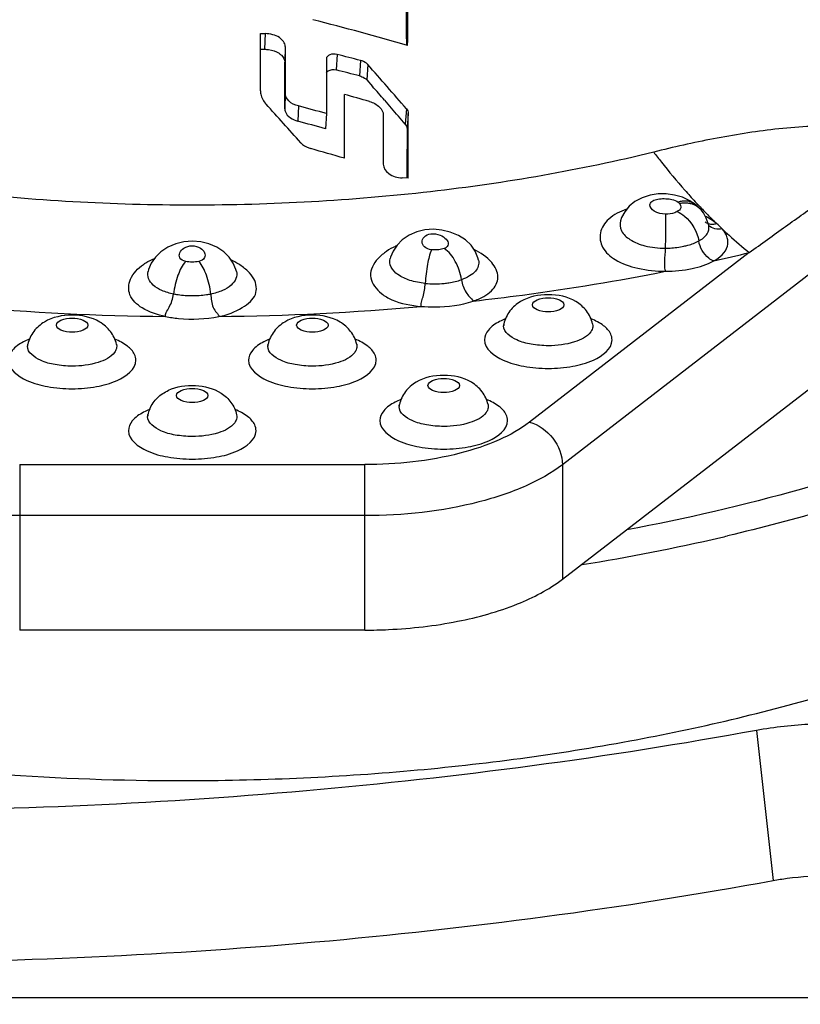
# Model space of a CAD drawing. Header units: millimetres. Extents: x 0 to 420, y 0 to 297.
# Tile 75 of 105: x 198.99 to 201.38, y 233.46 to 236.46. Entities that reach past the tile are written whole.
import ezdxf

# ---------------------------------------------------------------- set-up
doc = ezdxf.new("R2010")
doc.units = ezdxf.units.MM
doc.header["$LTSCALE"] = 23.1
doc.layers.get('0').update_dxf_attribs({"linetype": 'CONTINUOUS'})
doc.layers.add('DIM_PILOTEES', color=7, linetype='CONTINUOUS')
doc.styles.get("Standard").update_dxf_attribs({"font": 'txt', "width": 0.7})
doc.dimstyles.new('DIMSTYLE_4', dxfattribs={"dimtxt": 2.5, "dimasz": 3.5, "dimexe": 2, "dimexo": 0, "dimtad": 1, "dimdec": 0, "dimlfac": 3.333333, "dimdsep": 46, "dimtxsty": 'Standard', "dimblk": '_FILLED', "dimblk1": '_FILLED', "dimblk2": '_FILLED', "dimcen": 0.09, "dimazin": 2, "dimtp": 0.5, "dimtm": 0.5, "dimtfac": 1, "dimtdec": 0, "dimtofl": 0, "dimtmove": 0, "dimatfit": 3, "dimldrblk": '_FILLED', "dimfxl": 0, "dimtolj": 1, "dimarcsym": 0})

# ---------------------------------------------------------------- blocks, each defined once
blk = doc.blocks.new('_FILLED')
at = {"color": 0, "linetype": 'ByBlock'}
blk.add_solid([(0, 0), (-1, 0.14286), (-1, -0.14286)], dxfattribs=at)
blk = doc.blocks.new('*D10')
at = {"layer": 'DIM_PILOTEES', "color": 2, "linetype": 'Continuous'}
for p, q in [((198.7401, 245.1822), (148.7401, 245.1822)), ((150.7401, 245.1822), (150.7401, 221.1085)), ((150.7401, 197.0349), (150.7401, 221.1085)), ((209.3901, 197.0349), (148.7401, 197.0349))]:
    blk.add_line(p, q, dxfattribs=at)
at = {"layer": 'DIM_PILOTEES', "color": 2, "linetype": 'Continuous', "xscale": 3.5, "yscale": 3.5, "zscale": 3.5}
for p, rotation in [((150.7401, 245.1822), 90), ((150.7401, 197.0349), 270)]:
    blk.add_blockref('_FILLED', p, dxfattribs=dict(at, rotation=rotation))
at = {"layer": 'DIM_PILOTEES', "color": 2, "linetype": 'Continuous', "insert": (147.6151, 221.1085), "char_height": 2.5, "width": 8.035714, "attachment_point": 2, "rotation": 90, "line_spacing_factor": 0.9}
blk.add_mtext('{\\ftxt;\\W0.0001;\\H0.0001;\\~}{\\ftxt;\\W2.1428571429;\\H2.5; }{\\ftxt;\\W0.0001;\\H0.0001;\\~}', dxfattribs=at)

msp = doc.modelspace()

# ---------------------------------------------------------------- linework, layer by layer
at = {"color": 7, "linetype": 'Continuous'}
for p, q in [((199.7281, 236.4213), (199.7425, 236.4211)), ((199.7282, 236.2467), (199.7281, 236.4213)), ((199.7425, 236.4211), (199.7413, 236.3733)), ((200.1746, 236.4055), (200.1746, 236.3859)), ((199.727, 236.3736), (199.7413, 236.3733)), ((199.8042, 236.3815), (199.8027, 236.334)), ((199.8042, 236.3815), (199.8042, 236.2383)), ((199.9298, 236.344), (199.9298, 236.1768)), ((199.9625, 236.3574), (199.9602, 236.31)), ((199.8027, 236.2168), (199.8027, 236.334)), ((200.0341, 236.339), (200.0313, 236.2917)), ((200.0561, 236.3267), (200.0532, 236.2794)), ((200.0532, 236.2794), (200.0705, 236.2599)), ((199.8042, 236.2383), (199.8027, 236.1916)), ((199.9848, 236.0403), (199.9849, 236.2353)), ((199.8027, 236.1916), (199.8027, 236.2168)), ((199.8443, 236.2001), (199.8425, 236.1535)), ((200.1742, 236.1912), (200.1707, 236.1448)), ((199.9298, 236.1768), (199.9276, 236.1304)), ((200.1037, 236.1719), (200.1037, 236.0219)), ((200.1798, 236.1774), (200.1763, 236.1311)), ((200.1763, 236.1311), (200.176, 236.0055)), ((200.1793, 235.9794), (200.1794, 236.0128)), ((200.1793, 235.9794), (200.1613, 235.9803)), ((200.176, 236.0055), (200.1759, 235.9796)), ((201.7231, 235.9319), (200.6508, 235.104)), ((201.0567, 235.8994), (201.0402, 235.9104)), ((201.0567, 235.8994), (201.0566, 235.8994)), ((201.0745, 235.8823), (201.0744, 235.8824)), ((201.1103, 235.8522), (201.1126, 235.8499)), ((201.1103, 235.852), (201.1126, 235.8498)), ((201.2215, 235.7522), (200.5501, 235.2339)), ((199.3851, 235.6948), (199.3852, 235.6949)), ((199.655, 235.6948), (199.655, 235.6948)), ((200.6508, 234.7541), (201.8026, 235.6434)), ((200.472, 235.5343), (200.472, 235.5344)), ((200.743, 235.5344), (200.7431, 235.5341)), ((200.7431, 235.5341), (200.7437, 235.5283)), ((199.0176, 235.4719), (199.0176, 235.4721)), ((199.2886, 235.4721), (199.2887, 235.4717)), ((199.2887, 235.4717), (199.2893, 235.4659)), ((199.7515, 235.4719), (199.7515, 235.4721)), ((200.0225, 235.4721), (200.0226, 235.4717)), ((200.0226, 235.4717), (200.0232, 235.4659)), ((200.1527, 235.2878), (200.1527, 235.288)), ((200.4237, 235.288), (200.4238, 235.2876)), ((200.4238, 235.2876), (200.4244, 235.2818)), ((199.3845, 235.2567), (199.3846, 235.2571)), ((199.6556, 235.2571), (199.6556, 235.257)), ((199.6556, 235.257), (199.6563, 235.251)), ((198.9931, 235.1044), (198.9931, 234.5988)), ((198.9931, 235.1044), (200.0471, 235.1044)), ((200.0471, 234.5988), (200.0471, 235.1044)), ((200.6508, 235.104), (200.6508, 234.7541)), ((200.0471, 234.9486), (198.9931, 234.9486)), ((200.0471, 234.5988), (198.9931, 234.5988)), ((201.2434, 234.2923), (201.2947, 233.8338)), ((202.2415, 233.4754), (197.0276, 233.4754))]:
    msp.add_line(p, q, dxfattribs=at)
for points in [[(201.0402, 235.9104), (201.0172, 235.9211), (200.9929, 235.928), (200.9677, 235.9315), (200.9428, 235.9313), (200.9185, 235.9273), (200.8942, 235.9194), (200.8722, 235.9077), (200.8548, 235.8936), (200.8412, 235.8771), (200.8315, 235.859), (200.8281, 235.8496)], [(201.0745, 235.8823), (201.0705, 235.8867), (201.0609, 235.8959), (201.0566, 235.8994)], [(201.0902, 235.8576), (201.0813, 235.8733), (201.0744, 235.8824)], [(201.0977, 235.8348), (201.0962, 235.8411), (201.0902, 235.8576)], [(201.0974, 235.8347), (201.0981, 235.8336), (201.0977, 235.8348)], [(200.3944, 235.7288), (200.3925, 235.7361), (200.3843, 235.756), (200.3717, 235.7744), (200.355, 235.7906), (200.3331, 235.8047), (200.3084, 235.8149), (200.2829, 235.8211), (200.2567, 235.8233), (200.2309, 235.8215), (200.2063, 235.8156), (200.1826, 235.8054), (200.1617, 235.7912), (200.1456, 235.7749), (200.1336, 235.7569), (200.1258, 235.7382), (200.1247, 235.7345)], [(199.655, 235.6948), (199.6535, 235.7003), (199.6455, 235.7196), (199.633, 235.7378), (199.6163, 235.7541), (199.5948, 235.7683), (199.5707, 235.7785), (199.5461, 235.7845), (199.5205, 235.7866), (199.4949, 235.7846), (199.4702, 235.7788), (199.4459, 235.7686), (199.4242, 235.7544), (199.4074, 235.7382), (199.3949, 235.72), (199.3867, 235.7006), (199.3851, 235.6948)]]:
    msp.add_lwpolyline(points, dxfattribs=at)
for centre, radius, start, end in [((132.1599, 236.5163), 68.0183, 359.889301, 0.110658), ((148.6633, 236.4719), 51.5114, 359.92618, 0.14122), ((196.9195, 224.9798), 11.8615, 74.05495, 75.5028), ((196.6086, 223.1776), 13.5998, 75.41148, 75.72258), ((191.5943, 228.8236), 11.3092, 40.65277, 41.56334), ((196.6295, 223.2216), 13.5056, 75.41126, 75.72275), ((193.2727, 230.2544), 9.0706, 41.10173, 41.45906), ((196.2775, 223.0026), 13.7422, 74.01848, 74.34882), ((190.9321, 228.1962), 11.9093, 41.50225, 42.26285), ((196.2544, 222.8629), 13.8119, 74.56752, 74.93494), ((189.8011, 227.2276), 13.6765, 40.96297, 41.09579), ((191.2044, 228.4396), 11.8222, 40.67387, 40.98606), ((118.7562, 236.2971), 81.4237, 359.799942, 359.915773), ((196.2721, 222.8884), 13.7372, 74.56749, 74.9352), ((196.0563, 222.5395), 14.0608, 73.77584, 74.20998), ((202.4023, 237.1534), 1.834, 221.3004, 222.7976), ((201.0244, 235.8199), 0.0835, 90.921, 100.8324), ((201.0245, 235.8217), 0.0817, 81.2796, 91.0113), ((201.0291, 235.8642), 0.0447, 51.9859, 60.3609), ((202.3263, 237.0835), 1.7307, 222.8112, 223.0059), ((202.2912, 237.0506), 1.6826, 223.0002, 224.3948), ((200.9772, 235.6486), 0.2409, 59.7077, 62.5667), ((202.2476, 237.0081), 1.6218, 224.3994, 225.0346), ((202.2251, 236.9856), 1.5899, 225.0352, 225.4778), ((202.2021, 236.9621), 1.5571, 225.5933, 226.0467), ((199.8096, 241.4837), 5.9028, 282.75422, 283.83842), ((199.5314, 235.5152), 0.2402, 56.9784, 63.5811), ((200.2598, 235.9486), 0.2921, 264.4681, 269.9924), ((200.2601, 235.9534), 0.2968, 269.9378, 275.7535), ((199.5151, 243.283), 7.7264, 264.84378, 269.43173), ((199.522, 243.3446), 7.788, 270.58643, 275.13807), ((200.4981, 235.5283), 0.0268, 174.6237, 179.9914), ((200.4992, 235.5282), 0.0279, 167.3439, 174.5954), ((199.0437, 235.4659), 0.0268, 174.6237, 179.9914), ((199.0448, 235.4658), 0.0279, 167.3439, 174.5954), ((199.7777, 235.4659), 0.0268, 174.6237, 179.9914), ((199.7788, 235.4658), 0.0279, 167.3439, 174.5954), ((200.18, 235.2817), 0.0279, 167.3439, 174.5954), ((199.4819, 235.2349), 0.0998, 156.6006, 167.3508), ((200.1789, 235.2818), 0.0268, 174.6237, 179.9914), ((199.4107, 235.2509), 0.0268, 174.6156, 179.9913), ((199.4117, 235.2508), 0.0278, 167.7688, 174.5974), ((199.6878, 241.1484), 6.4314, 279.15283, 282.99802), ((199.7771, 240.7503), 6.0234, 283.02115, 283.22336)]:
    msp.add_arc(centre, radius, start, end, dxfattribs=at)
for points, knots in [([(199.8042, 236.3815), (199.8042, 236.3924), (199.7901, 236.4093), (199.7659, 236.4186), (199.7505, 236.4209), (199.7425, 236.4211)], [0, 0, 0, 0, 0.41598, 0.694146, 1, 1, 1, 1]), ([(199.7413, 236.3733), (199.7454, 236.3733), (199.7606, 236.372), (199.7757, 236.3672), (199.7851, 236.3611)], [0, 0, 0, 0, 0.26643, 1, 1, 1, 1]), ([(199.7851, 236.3611), (199.7878, 236.3593), (199.7964, 236.3527), (199.8027, 236.3418), (199.8027, 236.334)], [0, 0, 0, 0, 0.288338, 1, 1, 1, 1]), ([(199.9625, 236.3574), (199.9553, 236.3592), (199.9421, 236.3596), (199.9298, 236.3493), (199.9298, 236.344)], [0, 0, 0, 0, 0.584046, 1, 1, 1, 1]), ([(199.9296, 236.3028), (199.931, 236.3047), (199.9399, 236.3112), (199.952, 236.3121), (199.9602, 236.31)], [0, 0, 0, 0, 0.211886, 1, 1, 1, 1]), ([(200.0561, 236.3267), (200.0548, 236.3281), (200.0485, 236.3338), (200.0404, 236.3373), (200.0341, 236.339)], [0, 0, 0, 0, 0.224767, 1, 1, 1, 1]), ([(200.0314, 236.2917), (200.0337, 236.2911), (200.0416, 236.2885), (200.0492, 236.284), (200.0532, 236.2794)], [0, 0, 0, 0, 0.275451, 1, 1, 1, 1]), ([(199.7282, 236.2467), (199.7282, 236.2431), (199.7299, 236.228), (199.738, 236.2141), (199.7458, 236.2055)], [0, 0, 0, 0, 0.236495, 1, 1, 1, 1]), ([(199.8443, 236.2001), (199.8337, 236.2029), (199.8152, 236.211), (199.8042, 236.2299), (199.8042, 236.2383)], [0, 0, 0, 0, 0.566633, 1, 1, 1, 1]), ([(199.8027, 236.1915), (199.8027, 236.189), (199.8045, 236.1776), (199.8131, 236.1683), (199.8204, 236.1634)], [0, 0, 0, 0, 0.226535, 1, 1, 1, 1]), ([(200.0611, 236.2137), (200.0725, 236.2104), (200.0922, 236.2014), (200.1037, 236.181), (200.1037, 236.1719)], [0, 0, 0, 0, 0.564823, 1, 1, 1, 1]), ([(201.6928, 236.0914), (201.6334, 236.1235), (201.4965, 236.145), (201.3015, 236.132), (201.1125, 236.1018), (200.99, 236.074), (200.9295, 236.059)], [0, 0, 0, 0, 0.261345, 0.514124, 0.758905, 1, 1, 1, 1]), ([(199.8512, 236.0879), (199.8531, 236.0858), (199.862, 236.0776), (199.8734, 236.0722), (199.8825, 236.0697)], [0, 0, 0, 0, 0.227414, 1, 1, 1, 1]), ([(199.5201, 235.897), (199.2771, 235.897), (198.803, 235.9231), (198.3347, 236.0038), (198.1106, 236.059)], [0, 0, 0, 0, 0.512905, 1, 1, 1, 1]), ([(200.9295, 236.059), (200.7054, 236.0038), (200.2372, 235.9231), (199.7631, 235.897), (199.5201, 235.897)], [0, 0, 0, 0, 0.487094, 1, 1, 1, 1]), ([(200.9295, 236.059), (200.9373, 236.0489), (200.968, 236.0094), (200.9999, 235.9709), (201.0245, 235.9429)], [0, 0, 0, 0, 0.255921, 1, 1, 1, 1]), ([(200.1037, 236.0219), (200.1037, 236.011), (200.1214, 235.9874), (200.1469, 235.9811), (200.1613, 235.9803)], [0, 0, 0, 0, 0.429208, 1, 1, 1, 1]), ([(201.2215, 235.7522), (201.2585, 235.7789), (201.3136, 235.8187), (201.3865, 235.8707), (201.4393, 235.908), (201.4821, 235.9379), (201.5148, 235.9604), (201.5375, 235.9757), (201.5579, 235.989), (201.5754, 236.0004), (201.5873, 236.0062), (201.5946, 236.0108), (201.5968, 236.0099)], [0, 0, 0, 0, 0.300455, 0.447049, 0.589577, 0.726064, 0.790315, 0.850746, 0.90589, 0.951978, 0.984694, 1, 1, 1, 1]), ([(200.9655, 235.8695), (200.9537, 235.87), (200.9348, 235.8732), (200.9139, 235.8942), (200.9237, 235.9105), (200.9389, 235.9152), (200.957, 235.9175), (200.97, 235.9168), (200.9766, 235.9159)], [0, 0, 0, 0, 0.285397, 0.471952, 0.560509, 0.687656, 0.840494, 1, 1, 1, 1]), ([(200.9766, 235.9159), (200.9793, 235.9155), (200.9889, 235.9137), (200.9985, 235.9102), (201.0043, 235.9061)], [0, 0, 0, 0, 0.275855, 1, 1, 1, 1]), ([(201.0087, 235.9019), (201.0116, 235.8985), (201.0151, 235.887), (201.0059, 235.8798), (201.0013, 235.8772)], [0, 0, 0, 0, 0.45838, 1, 1, 1, 1]), ([(201.0512, 235.9031), (201.041, 235.9089), (201.0236, 235.911), (201.0082, 235.9073), (201.0043, 235.9061)], [0, 0, 0, 0, 0.73876, 1, 1, 1, 1]), ([(201.0743, 235.8823), (201.0675, 235.8904), (201.0546, 235.8987), (201.0406, 235.9019), (201.0369, 235.9024)], [0, 0, 0, 0, 0.73842, 1, 1, 1, 1]), ([(200.8469, 235.8846), (200.8271, 235.8778), (200.7928, 235.8613), (200.7608, 235.8153), (200.7701, 235.7624), (200.7968, 235.7399), (200.8122, 235.7306)], [0, 0, 0, 0, 0.29864, 0.531355, 0.742771, 1, 1, 1, 1]), ([(200.9655, 235.8695), (200.9657, 235.8634), (200.9659, 235.8288), (200.9654, 235.7942), (200.9647, 235.7657)], [0, 0, 0, 0, 0.176171, 1, 1, 1, 1]), ([(201.0013, 235.8772), (200.9989, 235.8759), (200.9876, 235.871), (200.9751, 235.8695), (200.9655, 235.8695)], [0, 0, 0, 0, 0.22064, 1, 1, 1, 1]), ([(201.0013, 235.8772), (201.0093, 235.8738), (201.0414, 235.853), (201.0627, 235.8164), (201.0673, 235.7876)], [0, 0, 0, 0, 0.230228, 1, 1, 1, 1]), ([(202.9401, 235.8852), (202.8713, 235.7699), (202.6698, 235.5462), (202.2651, 235.2759), (201.7486, 235.0476), (201.3621, 234.9353), (201.155, 234.8866)], [0, 0, 0, 0, 0.19269, 0.423902, 0.694612, 1, 1, 1, 1]), ([(200.8281, 235.8495), (200.8251, 235.8398), (200.8286, 235.8145), (200.8595, 235.7875), (200.9063, 235.7694), (200.9439, 235.7657), (200.9647, 235.7657)], [0, 0, 0, 0, 0.17067, 0.378691, 0.6536, 1, 1, 1, 1]), ([(201.0673, 235.7876), (201.0772, 235.793), (201.0945, 235.8049), (201.0995, 235.8264), (201.0977, 235.8348)], [0, 0, 0, 0, 0.569391, 1, 1, 1, 1]), ([(200.2511, 235.7607), (200.2431, 235.7614), (200.2292, 235.766), (200.2197, 235.7844), (200.2279, 235.8032), (200.2413, 235.8082), (200.2489, 235.8092)], [0, 0, 0, 0, 0.302806, 0.505936, 0.707097, 1, 1, 1, 1]), ([(200.2489, 235.8092), (200.2584, 235.8104), (200.276, 235.8073), (200.2952, 235.7957), (200.304, 235.7805), (200.2991, 235.7688), (200.2931, 235.7658), (200.2897, 235.7646)], [0, 0, 0, 0, 0.33328, 0.592667, 0.781595, 0.873918, 1, 1, 1, 1]), ([(201.1128, 235.7265), (201.1308, 235.7364), (201.1574, 235.7583), (201.1564, 235.8), (201.1458, 235.8164), (201.1391, 235.8242)], [0, 0, 0, 0, 0.521021, 0.740895, 1, 1, 1, 1]), ([(201.1391, 235.8242), (201.1459, 235.8178), (201.1727, 235.793), (201.2004, 235.7692), (201.2215, 235.7522)], [0, 0, 0, 0, 0.256387, 1, 1, 1, 1]), ([(199.5002, 235.7252), (199.4933, 235.7265), (199.4798, 235.7327), (199.4804, 235.7538), (199.4959, 235.7684), (199.511, 235.7727), (199.5197, 235.7731)], [0, 0, 0, 0, 0.260815, 0.446047, 0.67648, 1, 1, 1, 1]), ([(199.5197, 235.7731), (199.5286, 235.7729), (199.5439, 235.7689), (199.5592, 235.754), (199.56, 235.7331), (199.5467, 235.7267), (199.5399, 235.7252)], [0, 0, 0, 0, 0.326269, 0.555967, 0.741356, 1, 1, 1, 1]), ([(200.1436, 235.7725), (200.1402, 235.771), (200.1275, 235.765), (200.1155, 235.7577), (200.1072, 235.7514)], [0, 0, 0, 0, 0.263547, 1, 1, 1, 1]), ([(200.9647, 235.7657), (200.9696, 235.7657), (200.9887, 235.7663), (201.0077, 235.7687), (201.0215, 235.7716)], [0, 0, 0, 0, 0.257846, 1, 1, 1, 1]), ([(201.0215, 235.7716), (201.0258, 235.7725), (201.0415, 235.7764), (201.0569, 235.782), (201.0673, 235.7876)], [0, 0, 0, 0, 0.270251, 1, 1, 1, 1]), ([(201.1128, 235.7265), (201.1074, 235.7285), (201.0848, 235.742), (201.0702, 235.7676), (201.0673, 235.7876)], [0, 0, 0, 0, 0.221579, 1, 1, 1, 1]), ([(200.1072, 235.7514), (200.098, 235.7445), (200.0823, 235.7295), (200.0657, 235.7034), (200.0629, 235.6739), (200.0766, 235.6478), (200.0988, 235.6244), (200.1457, 235.5979), (200.189, 235.5903), (200.2194, 235.5878)], [0, 0, 0, 0, 0.124014, 0.231946, 0.327258, 0.426993, 0.538839, 0.671084, 1, 1, 1, 1]), ([(200.2511, 235.7607), (200.2449, 235.7468), (200.2374, 235.7123), (200.2329, 235.6777), (200.2317, 235.658)], [0, 0, 0, 0, 0.435013, 1, 1, 1, 1]), ([(200.2897, 235.7646), (200.2869, 235.7636), (200.2743, 235.7602), (200.261, 235.7596), (200.2511, 235.7607)], [0, 0, 0, 0, 0.233271, 1, 1, 1, 1]), ([(200.3422, 235.6693), (200.3396, 235.6888), (200.3277, 235.7244), (200.3042, 235.7552), (200.2897, 235.7646)], [0, 0, 0, 0, 0.532252, 1, 1, 1, 1]), ([(200.3786, 235.604), (200.3895, 235.6077), (200.4093, 235.6162), (200.4337, 235.6334), (200.4495, 235.6538), (200.4577, 235.6859), (200.4338, 235.7304), (200.401, 235.7513), (200.3812, 235.7614)], [0, 0, 0, 0, 0.153759, 0.283449, 0.392432, 0.490538, 0.705068, 1, 1, 1, 1]), ([(200.9647, 235.7657), (200.9639, 235.7521), (200.9628, 235.7325), (200.9619, 235.709), (200.9635, 235.6987), (200.9656, 235.6951)], [0, 0, 0, 0, 0.57775, 0.822258, 1, 1, 1, 1]), ([(199.4385, 235.5569), (199.4136, 235.5617), (199.3717, 235.5747), (199.3303, 235.6119), (199.3242, 235.647), (199.3336, 235.6826), (199.3545, 235.7043), (199.3709, 235.7158)], [0, 0, 0, 0, 0.317427, 0.547313, 0.645863, 0.748814, 1, 1, 1, 1]), ([(199.3709, 235.7158), (199.3734, 235.7175), (199.384, 235.7245), (199.3955, 235.7303), (199.4044, 235.7341)], [0, 0, 0, 0, 0.2375, 1, 1, 1, 1]), ([(199.5002, 235.7252), (199.4892, 235.7134), (199.4735, 235.6799), (199.4652, 235.6449), (199.4633, 235.6252)], [0, 0, 0, 0, 0.449119, 1, 1, 1, 1]), ([(199.4901, 234.139), (199.7225, 234.139), (200.1804, 234.1588), (200.8446, 234.2472), (201.4579, 234.3906), (201.9979, 234.5837), (202.4452, 234.8199), (202.7852, 235.0915), (202.9747, 235.3547), (203.048, 235.5711), (203.0601, 235.678), (203.0601, 235.7303)], [0, 0, 0, 0, 0.16603, 0.326964, 0.478066, 0.61525, 0.735569, 0.837868, 0.923858, 0.962638, 1, 1, 1, 1]), ([(199.5768, 235.6253), (199.5748, 235.6449), (199.5666, 235.6799), (199.5509, 235.7134), (199.5399, 235.7252)], [0, 0, 0, 0, 0.550687, 1, 1, 1, 1]), ([(199.6017, 235.5569), (199.6266, 235.5619), (199.6612, 235.5745), (199.6976, 235.6004), (199.7149, 235.6226), (199.7173, 235.6487), (199.709, 235.6743), (199.6892, 235.6975), (199.6719, 235.7103), (199.6623, 235.7166)], [0, 0, 0, 0, 0.308749, 0.434676, 0.5411, 0.637305, 0.73981, 0.86004, 1, 1, 1, 1]), ([(200.2317, 235.658), (200.2158, 235.6595), (200.1867, 235.6649), (200.1501, 235.6813), (200.125, 235.7047), (200.1224, 235.7259), (200.1247, 235.7345)], [0, 0, 0, 0, 0.327684, 0.602556, 0.817471, 1, 1, 1, 1]), ([(200.3944, 235.7288), (200.3957, 235.7231), (200.3953, 235.7105), (200.385, 235.6931), (200.3664, 235.6789), (200.3509, 235.6722), (200.3422, 235.6693)], [0, 0, 0, 0, 0.201968, 0.418377, 0.680884, 1, 1, 1, 1]), ([(200.8122, 235.7306), (200.8333, 235.7179), (200.8843, 235.7004), (200.9373, 235.695), (200.9656, 235.6951)], [0, 0, 0, 0, 0.464985, 1, 1, 1, 1]), ([(200.9656, 235.6951), (200.9929, 235.6953), (201.0434, 235.7002), (201.0923, 235.7155), (201.1128, 235.7265)], [0, 0, 0, 0, 0.539736, 1, 1, 1, 1]), ([(199.4633, 235.6252), (199.451, 235.6278), (199.4289, 235.6343), (199.4018, 235.6501), (199.3846, 235.6709), (199.3834, 235.6877), (199.3852, 235.6948)], [0, 0, 0, 0, 0.326259, 0.594653, 0.808872, 1, 1, 1, 1]), ([(199.6549, 235.6948), (199.6567, 235.6877), (199.6554, 235.6709), (199.6384, 235.6501), (199.6112, 235.6343), (199.5891, 235.6278), (199.5768, 235.6253)], [0, 0, 0, 0, 0.190952, 0.405188, 0.673494, 1, 1, 1, 1]), ([(200.3786, 235.604), (200.4286, 235.6096), (200.6252, 235.6337), (200.8208, 235.666), (200.9656, 235.6951)], [0, 0, 0, 0, 0.25436, 1, 1, 1, 1]), ([(200.2194, 235.5878), (200.2184, 235.5918), (200.2205, 235.6022), (200.2277, 235.6245), (200.2311, 235.6442), (200.2316, 235.6579)], [0, 0, 0, 0, 0.173373, 0.422652, 1, 1, 1, 1]), ([(200.2898, 235.6581), (200.2945, 235.6585), (200.3124, 235.6608), (200.33, 235.6648), (200.3426, 235.6692)], [0, 0, 0, 0, 0.262617, 1, 1, 1, 1]), ([(200.3426, 235.6692), (200.3439, 235.6555), (200.3533, 235.6307), (200.3709, 235.6126), (200.3786, 235.604)], [0, 0, 0, 0, 0.543429, 1, 1, 1, 1]), ([(199.4385, 235.5569), (199.4372, 235.5609), (199.4415, 235.5717), (199.454, 235.5916), (199.4612, 235.6114), (199.4632, 235.6252)], [0, 0, 0, 0, 0.170341, 0.427545, 1, 1, 1, 1]), ([(199.5201, 235.6197), (199.5056, 235.6196), (199.4865, 235.621), (199.4677, 235.6243), (199.4632, 235.6252)], [0, 0, 0, 0, 0.758075, 1, 1, 1, 1]), ([(199.5769, 235.6252), (199.5724, 235.6243), (199.5536, 235.621), (199.5345, 235.6196), (199.5201, 235.6197)], [0, 0, 0, 0, 0.241925, 1, 1, 1, 1]), ([(199.5769, 235.6252), (199.5772, 235.6182), (199.5787, 235.6046), (199.5823, 235.5844), (199.5921, 235.5713), (199.5991, 235.5631), (199.6017, 235.5589), (199.6017, 235.5569)], [0, 0, 0, 0, 0.280544, 0.556474, 0.813109, 0.921791, 1, 1, 1, 1]), ([(200.7431, 235.534), (200.7399, 235.5483), (200.727, 235.5755), (200.6819, 235.6143), (200.6075, 235.6298), (200.5333, 235.6142), (200.4881, 235.5756), (200.4752, 235.5485), (200.472, 235.5343)], [0, 0, 0, 0, 0.125667, 0.249871, 0.500247, 0.750376, 0.874439, 1, 1, 1, 1]), ([(200.2194, 235.5878), (200.2333, 235.5865), (200.2867, 235.5842), (200.3411, 235.5911), (200.3786, 235.604)], [0, 0, 0, 0, 0.260531, 1, 1, 1, 1]), ([(200.5595, 235.5927), (200.5595, 235.5996), (200.5785, 235.6129), (200.6075, 235.6149), (200.6365, 235.6129), (200.6555, 235.5996), (200.6555, 235.5927)], [0, 0, 0, 0, 0.187233, 0.499972, 0.812729, 1, 1, 1, 1]), ([(200.6555, 235.5927), (200.6555, 235.5858), (200.6365, 235.5726), (200.6075, 235.5705), (200.5785, 235.5726), (200.5595, 235.5858), (200.5595, 235.5927)], [0, 0, 0, 0, 0.187233, 0.499972, 0.81273, 1, 1, 1, 1]), ([(199.2887, 235.4717), (199.2855, 235.4859), (199.2726, 235.5131), (199.2275, 235.5519), (199.1531, 235.5675), (199.0789, 235.5519), (199.0337, 235.5133), (199.0208, 235.4861), (199.0176, 235.4719)], [0, 0, 0, 0, 0.125667, 0.249871, 0.500247, 0.750376, 0.874439, 1, 1, 1, 1]), ([(200.0226, 235.4717), (200.0194, 235.4859), (200.0065, 235.5131), (199.9614, 235.5519), (199.8871, 235.5675), (199.8128, 235.5519), (199.7676, 235.5133), (199.7547, 235.4861), (199.7515, 235.4719)], [0, 0, 0, 0, 0.125667, 0.249871, 0.500247, 0.750376, 0.874439, 1, 1, 1, 1]), ([(199.1051, 235.5304), (199.1051, 235.5373), (199.1241, 235.5505), (199.1531, 235.5526), (199.1821, 235.5505), (199.2011, 235.5373), (199.2011, 235.5304)], [0, 0, 0, 0, 0.187261, 0.5, 0.812739, 1, 1, 1, 1]), ([(199.2011, 235.5304), (199.2011, 235.5235), (199.1821, 235.5102), (199.1531, 235.5082), (199.1241, 235.5102), (199.1051, 235.5235), (199.1051, 235.5304)], [0, 0, 0, 0, 0.187233, 0.499972, 0.81273, 1, 1, 1, 1]), ([(199.4385, 235.5569), (199.4516, 235.5542), (199.5057, 235.5464), (199.5613, 235.5487), (199.6017, 235.5569)], [0, 0, 0, 0, 0.245814, 1, 1, 1, 1]), ([(199.839, 235.5304), (199.839, 235.5373), (199.858, 235.5505), (199.887, 235.5526), (199.916, 235.5505), (199.9351, 235.5373), (199.9351, 235.5304)], [0, 0, 0, 0, 0.187231, 0.49997, 0.812729, 1, 1, 1, 1]), ([(199.9351, 235.5304), (199.9351, 235.5235), (199.916, 235.5102), (199.887, 235.5082), (199.858, 235.5102), (199.839, 235.5235), (199.839, 235.5304)], [0, 0, 0, 0, 0.187261, 0.499999, 0.812737, 1, 1, 1, 1]), ([(200.4589, 235.5416), (200.4461, 235.5349), (200.4245, 235.5209), (200.4125, 235.4961), (200.4125, 235.4853)], [0, 0, 0, 0, 0.5731, 1, 1, 1, 1]), ([(200.472, 235.5344), (200.4718, 235.5338), (200.4718, 235.5331), (200.4704, 235.5305), (200.4708, 235.5309)], [0, 0, 0, 0, 0.548265, 1, 1, 1, 1]), ([(200.8025, 235.4853), (200.8025, 235.4915), (200.798, 235.5089), (200.7749, 235.5326), (200.7519, 235.5443), (200.7384, 235.5497)], [0, 0, 0, 0, 0.193637, 0.543299, 1, 1, 1, 1]), ([(200.6075, 235.4676), (200.5901, 235.4676), (200.5566, 235.4707), (200.5083, 235.4829), (200.4713, 235.5087), (200.4713, 235.5283)], [0, 0, 0, 0, 0.333241, 0.626725, 1, 1, 1, 1]), ([(200.7371, 235.5096), (200.7257, 235.4939), (200.6801, 235.4731), (200.6345, 235.4676), (200.6075, 235.4676)], [0, 0, 0, 0, 0.417504, 1, 1, 1, 1]), ([(200.7437, 235.5283), (200.7437, 235.5234), (200.7417, 235.5167), (200.7382, 235.5111), (200.7371, 235.5096)], [0, 0, 0, 0, 0.729729, 1, 1, 1, 1]), ([(199.0046, 235.4793), (198.9917, 235.4726), (198.9701, 235.4586), (198.9581, 235.4337), (198.9581, 235.423)], [0, 0, 0, 0, 0.5731, 1, 1, 1, 1]), ([(199.0176, 235.4721), (199.0174, 235.4714), (199.0174, 235.4708), (199.016, 235.4681), (199.0164, 235.4685)], [0, 0, 0, 0, 0.548265, 1, 1, 1, 1]), ([(199.3481, 235.423), (199.3481, 235.4291), (199.3436, 235.4465), (199.3205, 235.4702), (199.2975, 235.482), (199.284, 235.4874)], [0, 0, 0, 0, 0.193637, 0.543299, 1, 1, 1, 1]), ([(199.7385, 235.4793), (199.7257, 235.4726), (199.704, 235.4586), (199.692, 235.4337), (199.692, 235.423)], [0, 0, 0, 0, 0.5731, 1, 1, 1, 1]), ([(199.7515, 235.4721), (199.7514, 235.4714), (199.7513, 235.4708), (199.7499, 235.4681), (199.7503, 235.4685)], [0, 0, 0, 0, 0.548265, 1, 1, 1, 1]), ([(200.082, 235.423), (200.082, 235.4291), (200.0775, 235.4465), (200.0544, 235.4702), (200.0314, 235.482), (200.0179, 235.4874)], [0, 0, 0, 0, 0.193637, 0.543299, 1, 1, 1, 1]), ([(200.4125, 235.4853), (200.4125, 235.4573), (200.4654, 235.4203), (200.5347, 235.4029), (200.6075, 235.396), (200.6802, 235.4029), (200.7496, 235.4203), (200.8025, 235.4573), (200.8025, 235.4853)], [0, 0, 0, 0, 0.186594, 0.33338, 0.499983, 0.666587, 0.813386, 1, 1, 1, 1]), ([(199.1531, 235.4052), (199.1357, 235.4052), (199.1022, 235.4084), (199.0539, 235.4205), (199.0169, 235.4464), (199.0169, 235.4659)], [0, 0, 0, 0, 0.333241, 0.626725, 1, 1, 1, 1]), ([(199.2827, 235.4473), (199.2714, 235.4316), (199.2257, 235.4107), (199.1801, 235.4052), (199.1531, 235.4052)], [0, 0, 0, 0, 0.417504, 1, 1, 1, 1]), ([(199.2893, 235.4659), (199.2893, 235.4611), (199.2873, 235.4543), (199.2838, 235.4487), (199.2827, 235.4473)], [0, 0, 0, 0, 0.729729, 1, 1, 1, 1]), ([(199.887, 235.4052), (199.8696, 235.4052), (199.8361, 235.4084), (199.7878, 235.4205), (199.7508, 235.4464), (199.7508, 235.4659)], [0, 0, 0, 0, 0.333241, 0.626725, 1, 1, 1, 1]), ([(200.0166, 235.4473), (200.0053, 235.4316), (199.9597, 235.4107), (199.914, 235.4052), (199.887, 235.4052)], [0, 0, 0, 0, 0.417504, 1, 1, 1, 1]), ([(200.0232, 235.4659), (200.0232, 235.4611), (200.0213, 235.4543), (200.0177, 235.4487), (200.0166, 235.4473)], [0, 0, 0, 0, 0.729729, 1, 1, 1, 1]), ([(198.9581, 235.423), (198.9581, 235.395), (199.011, 235.358), (199.0803, 235.3406), (199.1531, 235.3337), (199.2259, 235.3406), (199.2952, 235.358), (199.3481, 235.395), (199.3481, 235.423)], [0, 0, 0, 0, 0.186594, 0.33338, 0.499983, 0.666587, 0.813386, 1, 1, 1, 1]), ([(199.692, 235.423), (199.692, 235.395), (199.7449, 235.358), (199.8143, 235.3406), (199.887, 235.3337), (199.9598, 235.3406), (200.0291, 235.358), (200.082, 235.395), (200.082, 235.423)], [0, 0, 0, 0, 0.186594, 0.33338, 0.499983, 0.666587, 0.813386, 1, 1, 1, 1]), ([(200.4238, 235.2876), (200.4206, 235.3018), (200.4077, 235.329), (200.3626, 235.3678), (200.2883, 235.3833), (200.214, 235.3677), (200.1688, 235.3292), (200.1559, 235.302), (200.1527, 235.2878)], [0, 0, 0, 0, 0.125667, 0.249871, 0.500247, 0.750376, 0.874439, 1, 1, 1, 1]), ([(200.2402, 235.3462), (200.2402, 235.3531), (200.2592, 235.3664), (200.2882, 235.3684), (200.3173, 235.3664), (200.3363, 235.3531), (200.3363, 235.3462)], [0, 0, 0, 0, 0.187261, 0.5, 0.812739, 1, 1, 1, 1]), ([(199.3903, 235.2745), (199.3957, 235.2872), (199.412, 235.3103), (199.4589, 235.3411), (199.5294, 235.3517), (199.5992, 235.334), (199.6407, 235.2962), (199.6526, 235.2704), (199.6556, 235.2569)], [0, 0, 0, 0, 0.125392, 0.249053, 0.501184, 0.750299, 0.874423, 1, 1, 1, 1]), ([(199.472, 235.3154), (199.472, 235.3223), (199.491, 235.3356), (199.5201, 235.3376), (199.5491, 235.3356), (199.5681, 235.3223), (199.5681, 235.3154)], [0, 0, 0, 0, 0.187231, 0.49997, 0.81273, 1, 1, 1, 1]), ([(200.3363, 235.3462), (200.3363, 235.3394), (200.3173, 235.3261), (200.2882, 235.3241), (200.2592, 235.3261), (200.2402, 235.3394), (200.2402, 235.3462)], [0, 0, 0, 0, 0.187233, 0.499972, 0.81273, 1, 1, 1, 1]), ([(199.5681, 235.3154), (199.5681, 235.3085), (199.5491, 235.2952), (199.5201, 235.2932), (199.491, 235.2952), (199.472, 235.3085), (199.472, 235.3154)], [0, 0, 0, 0, 0.187262, 0.499999, 0.812737, 1, 1, 1, 1]), ([(200.1397, 235.2951), (200.1269, 235.2884), (200.1052, 235.2744), (200.0932, 235.2496), (200.0932, 235.2388)], [0, 0, 0, 0, 0.5731, 1, 1, 1, 1]), ([(200.1527, 235.288), (200.1526, 235.2873), (200.1526, 235.2867), (200.1511, 235.284), (200.1515, 235.2844)], [0, 0, 0, 0, 0.548265, 1, 1, 1, 1]), ([(200.4832, 235.2388), (200.4832, 235.245), (200.4787, 235.2624), (200.4556, 235.2861), (200.4326, 235.2978), (200.4191, 235.3033)], [0, 0, 0, 0, 0.193637, 0.543299, 1, 1, 1, 1]), ([(196.0652, 235.2812), (196.1229, 235.1937), (196.2747, 235.0232), (196.5675, 234.8048), (196.9328, 234.6103), (197.529, 234.3799), (198.3897, 234.1893), (199.1134, 234.139), (199.4901, 234.139)], [0, 0, 0, 0, 0.084522, 0.18202, 0.293153, 0.417182, 0.696353, 1, 1, 1, 1]), ([(199.3715, 235.2643), (199.3587, 235.2576), (199.337, 235.2436), (199.3251, 235.2188), (199.3251, 235.208)], [0, 0, 0, 0, 0.5731, 1, 1, 1, 1]), ([(199.7151, 235.208), (199.7151, 235.2141), (199.7106, 235.2315), (199.6875, 235.2552), (199.6646, 235.2669), (199.6511, 235.2723)], [0, 0, 0, 0, 0.193724, 0.543405, 1, 1, 1, 1]), ([(200.2882, 235.2211), (200.2708, 235.2211), (200.2373, 235.2242), (200.189, 235.2364), (200.152, 235.2623), (200.152, 235.2818)], [0, 0, 0, 0, 0.333241, 0.626725, 1, 1, 1, 1]), ([(200.4178, 235.2631), (200.4065, 235.2474), (200.3609, 235.2266), (200.3152, 235.2211), (200.2882, 235.2211)], [0, 0, 0, 0, 0.417504, 1, 1, 1, 1]), ([(200.4244, 235.2818), (200.4244, 235.2769), (200.4225, 235.2702), (200.4189, 235.2646), (200.4178, 235.2631)], [0, 0, 0, 0, 0.72973, 1, 1, 1, 1]), ([(199.3846, 235.2571), (199.3844, 235.2564), (199.3844, 235.2558), (199.3829, 235.2531), (199.3833, 235.2535)], [0, 0, 0, 0, 0.548265, 1, 1, 1, 1]), ([(199.5201, 235.1902), (199.5026, 235.1902), (199.4692, 235.1934), (199.4208, 235.2055), (199.3839, 235.2314), (199.3839, 235.251)], [0, 0, 0, 0, 0.333241, 0.626725, 1, 1, 1, 1]), ([(199.6497, 235.2323), (199.6383, 235.2166), (199.5927, 235.1957), (199.5471, 235.1902), (199.5201, 235.1902)], [0, 0, 0, 0, 0.417504, 1, 1, 1, 1]), ([(199.6563, 235.251), (199.6563, 235.2461), (199.6543, 235.2393), (199.6507, 235.2337), (199.6497, 235.2323)], [0, 0, 0, 0, 0.729729, 1, 1, 1, 1]), ([(200.5501, 235.2339), (200.522, 235.2121), (200.4529, 235.1741), (200.2857, 235.1192), (200.1446, 235.1044), (200.0471, 235.1044)], [0, 0, 0, 0, 0.202805, 0.444342, 1, 1, 1, 1]), ([(200.0932, 235.2388), (200.0932, 235.2109), (200.1461, 235.1738), (200.2155, 235.1564), (200.2882, 235.1495), (200.361, 235.1564), (200.4303, 235.1738), (200.4832, 235.2109), (200.4832, 235.2388)], [0, 0, 0, 0, 0.186594, 0.33338, 0.499983, 0.666587, 0.813386, 1, 1, 1, 1]), ([(200.5501, 235.2339), (200.578, 235.2267), (200.6282, 235.1905), (200.6508, 235.1328), (200.6508, 235.104)], [0, 0, 0, 0, 0.499845, 1, 1, 1, 1]), ([(199.3251, 235.208), (199.3251, 235.18), (199.3779, 235.143), (199.4473, 235.1256), (199.5201, 235.1187), (199.5928, 235.1256), (199.6622, 235.143), (199.7151, 235.18), (199.7151, 235.208)], [0, 0, 0, 0, 0.186594, 0.33338, 0.499983, 0.666587, 0.813386, 1, 1, 1, 1]), ([(198.9931, 234.9486), (198.8761, 234.9486), (198.7067, 234.9664), (198.5061, 235.0322), (198.4232, 235.0779), (198.3894, 235.104)], [0, 0, 0, 0, 0.555657, 0.797185, 1, 1, 1, 1]), ([(200.6508, 235.104), (200.6169, 235.0779), (200.534, 235.0322), (200.3335, 234.9664), (200.1641, 234.9486), (200.0471, 234.9486)], [0, 0, 0, 0, 0.202815, 0.444343, 1, 1, 1, 1]), ([(201.5467, 235.0801), (201.4917, 235.0624), (201.2617, 234.9928), (201.0272, 234.9388), (200.8479, 234.9052)], [0, 0, 0, 0, 0.240701, 1, 1, 1, 1]), ([(200.3306, 234.6256), (200.3928, 234.638), (200.5048, 234.6688), (200.6094, 234.7222), (200.6508, 234.7541)], [0, 0, 0, 0, 0.548594, 1, 1, 1, 1]), ([(200.0471, 234.5988), (200.0713, 234.5988), (200.1663, 234.601), (200.2612, 234.6119), (200.3306, 234.6256)], [0, 0, 0, 0, 0.255547, 1, 1, 1, 1]), ([(201.4714, 234.3123), (201.4519, 234.3123), (201.3756, 234.3107), (201.2994, 234.3025), (201.2434, 234.2923)], [0, 0, 0, 0, 0.254903, 1, 1, 1, 1]), ([(201.2434, 234.2923), (200.7887, 234.209), (199.8562, 234.086), (198.9168, 234.0457), (198.4401, 234.0457)], [0, 0, 0, 0, 0.492347, 1, 1, 1, 1]), ([(201.2947, 233.8338), (201.3089, 233.8364), (201.3673, 233.8456), (201.4266, 233.8493), (201.4714, 233.8493)], [0, 0, 0, 0, 0.243441, 1, 1, 1, 1]), ([(198.4401, 233.5827), (198.9255, 233.5827), (199.8821, 233.6237), (200.8316, 233.749), (201.2947, 233.8338)], [0, 0, 0, 0, 0.507653, 1, 1, 1, 1])]:
    msp.add_open_spline(points, degree=3, knots=knots, dxfattribs=at)
for points in [[(200.1743, 236.1912), (200.1775, 236.1874), (200.1799, 236.1823), (200.1798, 236.1773)], [(199.8204, 236.1634), (199.8271, 236.1589), (199.8347, 236.1556), (199.8425, 236.1535)], [(200.1707, 236.1448), (200.1739, 236.141), (200.1763, 236.136), (200.1763, 236.1311)], [(201.0043, 235.9061), (201.0059, 235.9048), (201.0074, 235.9034), (201.0087, 235.9019)], [(201.0866, 235.8457), (201.0894, 235.8434), (201.0927, 235.8417), (201.0961, 235.8406)], [(201.0961, 235.8406), (201.1007, 235.8392), (201.1056, 235.8388), (201.1104, 235.8391)], [(201.1391, 235.8242), (201.1249, 235.8215), (201.107, 235.8251), (201.0971, 235.8357)], [(201.1214, 235.8412), (201.1143, 235.8469), (201.1066, 235.852), (201.0987, 235.8566)], [(201.1104, 235.8391), (201.1141, 235.8394), (201.1178, 235.8401), (201.1214, 235.8412)], [(201.1391, 235.8242), (201.1338, 235.8304), (201.1278, 235.836), (201.1214, 235.8412)], [(199.5201, 235.7231), (199.5134, 235.7231), (199.5067, 235.7237), (199.5002, 235.7252)], [(199.5399, 235.7252), (199.5334, 235.7237), (199.5267, 235.7231), (199.5201, 235.7231)], [(200.4764, 235.5496), (200.4704, 235.5472), (200.4646, 235.5446), (200.4589, 235.5416)], [(199.022, 235.4873), (199.016, 235.4849), (199.0102, 235.4822), (199.0046, 235.4793)], [(199.7559, 235.4873), (199.75, 235.4849), (199.7441, 235.4822), (199.7385, 235.4793)], [(200.1571, 235.3031), (200.1512, 235.3007), (200.1453, 235.2981), (200.1397, 235.2951)], [(199.3891, 235.2724), (199.3831, 235.27), (199.3772, 235.2673), (199.3715, 235.2643)]]:
    msp.add_open_spline(points, degree=3, dxfattribs=at)

# ---------------------------------------------------------------- dimensions: what is measured, and where the dimension line sits
at = {"layer": 'DIM_PILOTEES', "color": 2, "linetype": 'Continuous'}
dim = msp.add_linear_dim(base=(150.7401, 245.1822), p1=(209.3901, 197.0349), p2=(198.7401, 245.1822), angle=90, text='{\\ftxt;\\W0.0001;\\H0.0001;\\~}{\\ftxt;\\W2.1428571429;\\H2.5; }{\\ftxt;\\W0.0001;\\H0.0001;\\~}', dimstyle='DIMSTYLE_4', dxfattribs=at)
dim.commit()
dim.dimension.update_dxf_attribs({"geometry": '*D10', "text_midpoint": (150.7401, 220.7514), "dimtype": 160})

doc.saveas('drawing.dxf')
